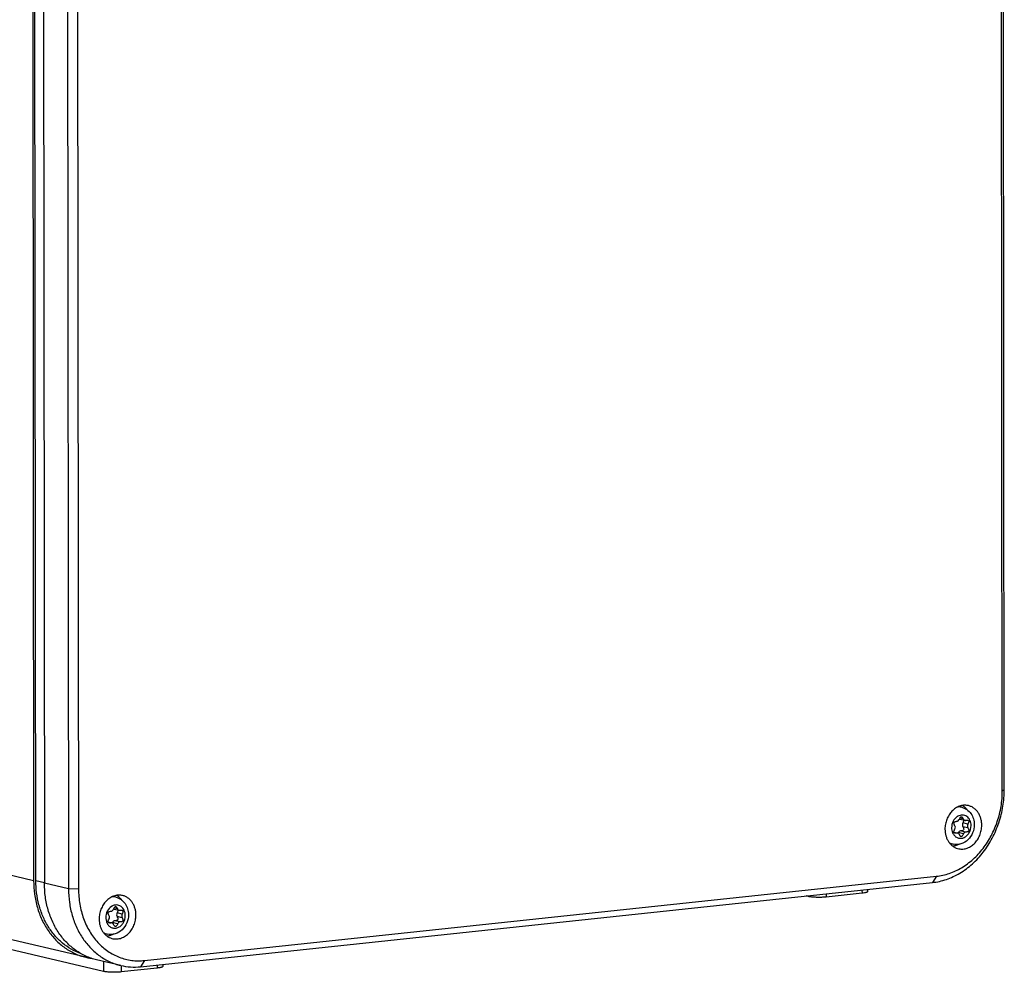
# Model space of a CAD drawing. Header units: millimetres. Extents: x 0 to 2731, y -3524 to -2222.
# Tile 207 of 221: x 2331 to 2467, y -2642 to -2510. Entities that reach past the tile are written whole.
import ezdxf

# ---------------------------------------------------------------- set-up
doc = ezdxf.new("R2010")
doc.units = ezdxf.units.MM
doc.header["$LTSCALE"] = 46.255
doc.layers.add('00_COMPONENTS', color=7, linetype='CONTINUOUS')

msp = doc.modelspace()

# ---------------------------------------------------------------- linework, layer by layer
at = {"layer": '00_COMPONENTS', "color": 7}
for p, q in [((2466.797, -2617.112), (2466.617, -2440.347)), ((2467.072, -2616.893), (2466.892, -2440.128)), ((2332.379, -2452.783), (2332.559, -2629.548)), ((2332.864, -2629.534), (2332.684, -2452.769)), ((2333.879, -2453.135), (2334.06, -2629.9)), ((2337.215, -2453.917), (2337.395, -2630.682)), ((2338.602, -2453.959), (2338.782, -2630.724)), ((2461.164, -2619.379), (2460.732, -2619.278)), ((2460.923, -2621.017), (2461.629, -2621.183)), ((2460.1, -2622.828), (2460.611, -2622.948)), ((2459.965, -2624.49), (2459.533, -2624.389)), ((2347.937, -2640.615), (2457.664, -2628.947)), ((2347.382, -2641.472), (2457.109, -2629.804)), ((2343.955, -2631.842), (2343.524, -2631.741)), ((2439.938, -2631.744), (2439.604, -2631.665)), ((2447.353, -2631.287), (2442.365, -2631.817)), ((2448.13, -2630.759), (2448.13, -2631.057)), ((2339.793, -2640.17), (2310.391, -2633.273)), ((2343.715, -2633.48), (2344.421, -2633.646)), ((2342.264, -2642.13), (2311.135, -2634.828)), ((2342.891, -2635.291), (2343.403, -2635.411)), ((2342.756, -2636.954), (2342.325, -2636.852)), ((2344.63, -2641.304), (2341.294, -2640.522)), ((2350.456, -2641.145), (2350.457, -2641.443)), ((2349.679, -2641.673), (2344.692, -2642.203))]:
    msp.add_line(p, q, dxfattribs=at)
at = {"layer": '00_COMPONENTS', "color": 4}
for p, q in [((2466.797, -2617.112), (2467.072, -2616.893)), ((2461.392, -2620.975), (2460.925, -2620.865)), ((2462.036, -2621.707), (2461.33, -2621.541)), ((2462.036, -2622.229), (2461.33, -2622.063)), ((2460.483, -2622.944), (2460.113, -2622.857)), ((2461.412, -2623.051), (2460.706, -2622.886)), ((2461.717, -2622.81), (2461.011, -2622.644)), ((2332.559, -2629.548), (2310.382, -2624.346)), ((2457.664, -2628.947), (2457.109, -2629.804)), ((2332.864, -2629.534), (2334.059, -2629.815)), ((2337.395, -2630.682), (2334.06, -2629.9)), ((2338.782, -2630.724), (2337.395, -2630.682)), ((2439.938, -2631.63), (2439.938, -2631.744)), ((2442.365, -2631.372), (2442.365, -2631.817)), ((2447.352, -2630.842), (2447.353, -2631.287)), ((2344.183, -2633.438), (2343.716, -2633.328)), ((2344.828, -2634.17), (2344.122, -2634.004)), ((2344.828, -2634.692), (2344.122, -2634.526)), ((2343.275, -2635.407), (2342.905, -2635.32)), ((2344.204, -2635.514), (2343.498, -2635.349)), ((2344.509, -2635.273), (2343.803, -2635.107)), ((2342.263, -2640.749), (2342.264, -2642.13)), ((2344.691, -2641.318), (2344.692, -2642.203)), ((2347.937, -2640.615), (2347.382, -2641.472)), ((2349.679, -2641.227), (2349.679, -2641.673))]:
    msp.add_line(p, q, dxfattribs=at)
for centre, radius, start, end in [((2460.759, -2621.203), 1.871, 94.38113, 95.40977), ((2461.351, -2621.887), 1.456, 121.9982, 123.26955), ((2461.342, -2621.873), 1.44, 121.22549, 121.99726), ((2461.333, -2621.858), 1.423, 119.92436, 121.22653), ((2461.423, -2622.252), 1.649, 197.71723, 198.60615), ((2461.369, -2622.271), 1.591, 198.58782, 202.52568), ((2460.41, -2622.68), 1.866, 238.49993, 239.3844), ((2460.407, -2622.684), 1.861, 239.38455, 239.9687), ((2343.551, -2633.666), 1.871, 94.38113, 95.40977), ((2344.143, -2634.35), 1.456, 121.9982, 123.26955), ((2344.134, -2634.336), 1.44, 121.22549, 121.99726), ((2344.125, -2634.321), 1.423, 119.92436, 121.22653), ((2344.215, -2634.715), 1.649, 197.71723, 198.60615), ((2344.161, -2634.734), 1.591, 198.58782, 202.52568), ((2343.201, -2635.143), 1.866, 238.49993, 239.3844), ((2343.199, -2635.147), 1.861, 239.38455, 239.9687)]:
    msp.add_arc(centre, radius, start, end, dxfattribs=at)
at = {"layer": '00_COMPONENTS', "color": 7}
for centre, radius, start, end in [((2462.676, -2621.773), 1.974, 156.79947, 157.59099), ((2460.994, -2620.713), 0.313, 244.86603, 253.29526), ((2460.993, -2620.715), 0.31, 253.32582, 256.88521), ((2460.54, -2623.252), 0.312, 64.9034, 76.84195), ((2345.468, -2634.236), 1.974, 156.79947, 157.59099), ((2343.786, -2633.176), 0.313, 244.86603, 253.29526), ((2343.785, -2633.178), 0.31, 253.32582, 256.88521), ((2343.332, -2635.715), 0.312, 64.9034, 76.84195)]:
    msp.add_arc(centre, radius, start, end, dxfattribs=at)
for points, knots in [([(2457.109, -2629.804), (2457.437, -2629.769), (2458.096, -2629.66), (2459.066, -2629.385), (2460.018, -2629), (2461.259, -2628.338), (2462.715, -2627.25), (2464.224, -2625.606), (2465.461, -2623.672), (2466.379, -2621.523), (2466.944, -2619.24), (2467.073, -2617.673), (2467.072, -2616.893)], [0, 0, 0, 0, 0.055809, 0.1124749, 0.1701421, 0.2289105, 0.349775, 0.4751119, 0.6041697, 0.7357136, 0.8682065, 1, 1, 1, 1]), ([(2457.664, -2628.947), (2457.965, -2628.915), (2458.568, -2628.815), (2459.458, -2628.563), (2460.33, -2628.209), (2461.468, -2627.603), (2462.802, -2626.606), (2464.186, -2625.098), (2465.32, -2623.326), (2466.161, -2621.356), (2466.68, -2619.263), (2466.797, -2617.827), (2466.797, -2617.112)], [0, 0, 0, 0, 0.055809, 0.1124749, 0.1701421, 0.2289105, 0.349775, 0.4751119, 0.6041697, 0.7357136, 0.8682065, 1, 1, 1, 1]), ([(2462.005, -2619.126), (2461.912, -2619.109), (2461.721, -2619.087), (2461.432, -2619.093), (2461.142, -2619.138), (2460.758, -2619.251), (2460.293, -2619.489), (2459.802, -2619.905), (2459.392, -2620.432), (2459.085, -2621.044), (2458.893, -2621.709), (2458.85, -2622.171), (2458.85, -2622.401)], [0, 0, 0, 0, 0.0554998, 0.111447, 0.1681449, 0.2258475, 0.3447486, 0.4690627, 0.5983549, 0.7312839, 0.8659032, 1, 1, 1, 1]), ([(2461.164, -2619.379), (2461.418, -2619.439), (2461.91, -2619.659), (2462.482, -2620.231), (2462.836, -2620.97), (2462.915, -2621.516), (2462.915, -2621.79)], [0, 0, 0, 0, 0.2446488, 0.491465, 0.7434267, 1, 1, 1, 1]), ([(2461.275, -2619.119), (2461.41, -2619.2), (2461.666, -2619.394), (2461.876, -2619.637), (2461.97, -2619.769)], [0, 0, 0, 0, 0.4920807, 1, 1, 1, 1]), ([(2463.946, -2621.859), (2463.946, -2621.693), (2463.923, -2621.365), (2463.819, -2620.888), (2463.648, -2620.445), (2463.416, -2620.047), (2463.127, -2619.706), (2462.789, -2619.431), (2462.413, -2619.232), (2462.142, -2619.152), (2462.005, -2619.126)], [0, 0, 0, 0, 0.1371507, 0.2712695, 0.4016291, 0.5278686, 0.6500643, 0.7687643, 0.8849631, 1, 1, 1, 1]), ([(2460.471, -2621.322), (2460.551, -2621.318), (2460.717, -2621.247), (2460.817, -2621.103), (2460.851, -2621.021)], [0, 0, 0, 0, 0.4737109, 1, 1, 1, 1]), ([(2460.862, -2620.996), (2460.884, -2620.945), (2460.926, -2620.856), (2460.998, -2620.751), (2461.075, -2620.686), (2461.134, -2620.68), (2461.158, -2620.685)], [0, 0, 0, 0, 0.3631475, 0.6373218, 0.8373892, 1, 1, 1, 1]), ([(2461.158, -2620.685), (2461.205, -2620.696), (2461.305, -2620.791), (2461.36, -2620.903), (2461.392, -2620.975)], [0, 0, 0, 0, 0.3820238, 1, 1, 1, 1]), ([(2461.392, -2620.975), (2461.414, -2621.026), (2461.478, -2621.118), (2461.578, -2621.171), (2461.629, -2621.183)], [0, 0, 0, 0, 0.5162969, 1, 1, 1, 1]), ([(2458.85, -2622.401), (2458.85, -2622.711), (2458.91, -2623.174), (2459.116, -2623.744), (2459.324, -2624.128), (2459.583, -2624.464), (2459.888, -2624.743), (2460.23, -2624.958), (2460.479, -2625.055), (2460.606, -2625.091)], [0, 0, 0, 0, 0.269861, 0.400235, 0.526767, 0.6494438, 0.768644, 0.8851326, 1, 1, 1, 1]), ([(2462.915, -2621.79), (2462.915, -2622.18), (2462.758, -2622.963), (2462.099, -2623.942), (2461.102, -2624.545), (2460.321, -2624.574), (2459.965, -2624.49)], [0, 0, 0, 0, 0.2573163, 0.5113958, 0.7581078, 1, 1, 1, 1]), ([(2460.233, -2621.95), (2460.205, -2621.905), (2460.156, -2621.819), (2460.096, -2621.671), (2460.08, -2621.524), (2460.149, -2621.418), (2460.231, -2621.365), (2460.342, -2621.333), (2460.425, -2621.324), (2460.471, -2621.322)], [0, 0, 0, 0, 0.1767548, 0.3214691, 0.5331311, 0.6242782, 0.7251983, 0.8481057, 1, 1, 1, 1]), ([(2460.1, -2622.828), (2460.084, -2622.767), (2460.115, -2622.599), (2460.186, -2622.455), (2460.233, -2622.369)], [0, 0, 0, 0, 0.3898643, 1, 1, 1, 1]), ([(2460.233, -2622.369), (2460.269, -2622.304), (2460.307, -2622.158), (2460.27, -2622.01), (2460.233, -2621.95)], [0, 0, 0, 0, 0.5129536, 1, 1, 1, 1]), ([(2460.606, -2625.091), (2460.701, -2625.118), (2460.896, -2625.159), (2461.196, -2625.177), (2461.498, -2625.152), (2461.902, -2625.063), (2462.394, -2624.843), (2462.919, -2624.434), (2463.36, -2623.9), (2463.692, -2623.271), (2463.899, -2622.58), (2463.946, -2622.099), (2463.946, -2621.859)], [0, 0, 0, 0, 0.0556482, 0.1115492, 0.1680561, 0.225478, 0.3437332, 0.4676007, 0.5968223, 0.7300631, 0.8652563, 1, 1, 1, 1]), ([(2461.33, -2621.541), (2461.288, -2621.623), (2461.244, -2621.804), (2461.287, -2621.988), (2461.33, -2622.063)], [0, 0, 0, 0, 0.5122963, 1, 1, 1, 1]), ([(2461.434, -2621.135), (2461.448, -2621.189), (2461.427, -2621.337), (2461.369, -2621.465), (2461.33, -2621.541)], [0, 0, 0, 0, 0.3968945, 1, 1, 1, 1]), ([(2461.33, -2622.063), (2461.355, -2622.105), (2461.395, -2622.184), (2461.444, -2622.322), (2461.447, -2622.43), (2461.423, -2622.484)], [0, 0, 0, 0, 0.3283015, 0.5978924, 1, 1, 1, 1]), ([(2462.036, -2622.229), (2462.062, -2622.272), (2462.104, -2622.354), (2462.143, -2622.472), (2462.153, -2622.576), (2462.128, -2622.665), (2462.067, -2622.733), (2461.975, -2622.778), (2461.856, -2622.804), (2461.766, -2622.809), (2461.717, -2622.81)], [0, 0, 0, 0, 0.1661438, 0.3013256, 0.4108805, 0.5046257, 0.597533, 0.7049255, 0.8371838, 1, 1, 1, 1]), ([(2461.757, -2621.186), (2461.781, -2621.182), (2461.863, -2621.17), (2461.948, -2621.168), (2462.005, -2621.181)], [0, 0, 0, 0, 0.2984257, 1, 1, 1, 1]), ([(2462.036, -2621.707), (2461.994, -2621.789), (2461.949, -2621.97), (2461.993, -2622.153), (2462.036, -2622.229)], [0, 0, 0, 0, 0.5122963, 1, 1, 1, 1]), ([(2462.005, -2621.181), (2462.043, -2621.19), (2462.12, -2621.226), (2462.152, -2621.331), (2462.144, -2621.421), (2462.113, -2621.545), (2462.07, -2621.64), (2462.036, -2621.707)], [0, 0, 0, 0, 0.1905282, 0.375509, 0.4930768, 0.6345988, 1, 1, 1, 1]), ([(2460.235, -2622.949), (2460.203, -2622.942), (2460.14, -2622.916), (2460.107, -2622.857), (2460.1, -2622.828)], [0, 0, 0, 0, 0.5235888, 1, 1, 1, 1]), ([(2460.483, -2622.944), (2460.459, -2622.948), (2460.377, -2622.96), (2460.292, -2622.963), (2460.235, -2622.949)], [0, 0, 0, 0, 0.2984225, 1, 1, 1, 1]), ([(2460.706, -2622.886), (2460.703, -2622.893), (2460.692, -2622.921), (2460.681, -2622.949), (2460.672, -2622.969)], [0, 0, 0, 0, 0.2595336, 1, 1, 1, 1]), ([(2460.848, -2623.156), (2460.839, -2623.135), (2460.798, -2623.059), (2460.73, -2622.996), (2460.673, -2622.969)], [0, 0, 0, 0, 0.2628604, 1, 1, 1, 1]), ([(2461.011, -2622.644), (2460.947, -2622.645), (2460.811, -2622.7), (2460.731, -2622.819), (2460.706, -2622.886)], [0, 0, 0, 0, 0.4723696, 1, 1, 1, 1]), ([(2461.082, -2623.445), (2461.035, -2623.434), (2460.935, -2623.339), (2460.88, -2623.227), (2460.848, -2623.156)], [0, 0, 0, 0, 0.3819324, 1, 1, 1, 1]), ([(2461.423, -2622.484), (2461.41, -2622.51), (2461.358, -2622.576), (2461.209, -2622.635), (2461.084, -2622.643), (2461.011, -2622.644)], [0, 0, 0, 0, 0.1881951, 0.5279909, 1, 1, 1, 1]), ([(2461.412, -2623.051), (2461.388, -2623.115), (2461.341, -2623.225), (2461.261, -2623.357), (2461.178, -2623.44), (2461.109, -2623.452), (2461.082, -2623.445)], [0, 0, 0, 0, 0.3731928, 0.6513467, 0.8479476, 1, 1, 1, 1]), ([(2461.717, -2622.81), (2461.653, -2622.81), (2461.517, -2622.866), (2461.437, -2622.984), (2461.412, -2623.051)], [0, 0, 0, 0, 0.4723696, 1, 1, 1, 1]), ([(2460.864, -2624.498), (2460.721, -2624.575), (2460.423, -2624.7), (2460.106, -2624.761), (2459.949, -2624.773)], [0, 0, 0, 0, 0.507965, 1, 1, 1, 1]), ([(2332.559, -2629.548), (2332.559, -2630.18), (2332.645, -2631.431), (2333.03, -2633.249), (2333.56, -2634.674), (2334.103, -2635.729), (2334.709, -2636.706), (2335.596, -2637.802), (2336.65, -2638.712), (2337.565, -2639.3), (2338.281, -2639.668), (2339.024, -2639.963), (2339.535, -2640.109), (2339.793, -2640.17)], [0, 0, 0, 0, 0.1368135, 0.2707126, 0.4009995, 0.4647093, 0.5274106, 0.6497673, 0.7686327, 0.8270808, 0.8850154, 0.9425974, 1, 1, 1, 1]), ([(2339.08, -2639.645), (2338.625, -2639.484), (2337.735, -2639.073), (2336.519, -2638.221), (2335.442, -2637.151), (2334.528, -2635.887), (2333.796, -2634.46), (2333.262, -2632.9), (2332.937, -2631.244), (2332.864, -2630.107), (2332.864, -2629.534)], [0, 0, 0, 0, 0.1147488, 0.2313793, 0.3508146, 0.4736741, 0.6002344, 0.7304319, 0.863896, 1, 1, 1, 1]), ([(2341.294, -2640.522), (2341.036, -2640.462), (2340.525, -2640.315), (2339.782, -2640.02), (2339.066, -2639.652), (2338.151, -2639.064), (2337.097, -2638.154), (2336.21, -2637.058), (2335.603, -2636.081), (2335.061, -2635.026), (2334.531, -2633.601), (2334.146, -2631.783), (2334.06, -2630.532), (2334.06, -2629.9)], [0, 0, 0, 0, 0.0574026, 0.1149846, 0.1729192, 0.2313673, 0.3502327, 0.4725894, 0.5352907, 0.5990005, 0.7292874, 0.8631865, 1, 1, 1, 1]), ([(2337.395, -2630.682), (2337.395, -2631.314), (2337.481, -2632.566), (2337.866, -2634.383), (2338.396, -2635.808), (2338.939, -2636.863), (2339.545, -2637.84), (2340.432, -2638.937), (2341.486, -2639.847), (2342.401, -2640.434), (2343.117, -2640.802), (2343.86, -2641.097), (2344.371, -2641.244), (2344.63, -2641.304)], [0, 0, 0, 0, 0.1368135, 0.2707126, 0.4009995, 0.4647093, 0.5274106, 0.6497673, 0.7686327, 0.8270808, 0.8850154, 0.9425974, 1, 1, 1, 1]), ([(2338.782, -2630.724), (2338.783, -2631.427), (2338.898, -2632.816), (2339.416, -2634.805), (2340.127, -2636.321), (2340.848, -2637.4), (2341.452, -2638.128), (2342.119, -2638.775), (2342.842, -2639.336), (2343.615, -2639.804), (2344.429, -2640.176), (2345.278, -2640.446), (2346.152, -2640.613), (2347.043, -2640.675), (2347.64, -2640.646), (2347.937, -2640.615)], [0, 0, 0, 0, 0.1383679, 0.2729338, 0.4028043, 0.465957, 0.5279107, 0.5887569, 0.6486357, 0.7077321, 0.766269, 0.8244976, 0.8826848, 0.9410998, 1, 1, 1, 1]), ([(2344.797, -2631.589), (2344.703, -2631.572), (2344.513, -2631.55), (2344.224, -2631.556), (2343.934, -2631.602), (2343.549, -2631.714), (2343.085, -2631.952), (2342.594, -2632.368), (2342.184, -2632.895), (2341.876, -2633.507), (2341.685, -2634.172), (2341.641, -2634.634), (2341.642, -2634.864)], [0, 0, 0, 0, 0.0554998, 0.111447, 0.1681449, 0.2258475, 0.3447486, 0.4690627, 0.5983549, 0.7312839, 0.8659032, 1, 1, 1, 1]), ([(2343.955, -2631.842), (2344.21, -2631.902), (2344.702, -2632.122), (2345.274, -2632.694), (2345.628, -2633.433), (2345.706, -2633.979), (2345.707, -2634.253)], [0, 0, 0, 0, 0.2446488, 0.491465, 0.7434267, 1, 1, 1, 1]), ([(2344.067, -2631.582), (2344.201, -2631.663), (2344.458, -2631.857), (2344.668, -2632.1), (2344.761, -2632.232)], [0, 0, 0, 0, 0.4920807, 1, 1, 1, 1]), ([(2346.738, -2634.323), (2346.738, -2634.156), (2346.715, -2633.828), (2346.611, -2633.351), (2346.44, -2632.908), (2346.207, -2632.51), (2345.919, -2632.169), (2345.581, -2631.895), (2345.205, -2631.695), (2344.934, -2631.615), (2344.797, -2631.589)], [0, 0, 0, 0, 0.1371507, 0.2712695, 0.4016291, 0.5278686, 0.6500643, 0.7687643, 0.8849631, 1, 1, 1, 1]), ([(2442.365, -2631.817), (2442.156, -2631.84), (2441.718, -2631.866), (2441.068, -2631.867), (2440.541, -2631.836), (2440.17, -2631.79), (2440.01, -2631.761), (2439.938, -2631.744)], [0, 0, 0, 0, 0.2594854, 0.5397348, 0.7992251, 0.9090385, 1, 1, 1, 1]), ([(2448.13, -2631.057), (2448.13, -2631.085), (2448.081, -2631.127), (2448.007, -2631.16), (2447.917, -2631.191), (2447.805, -2631.219), (2447.615, -2631.256), (2447.461, -2631.275), (2447.353, -2631.287)], [0, 0, 0, 0, 0.1022245, 0.1892232, 0.3027422, 0.4423439, 0.6066357, 1, 1, 1, 1]), ([(2343.654, -2633.459), (2343.675, -2633.408), (2343.717, -2633.32), (2343.79, -2633.214), (2343.867, -2633.149), (2343.926, -2633.143), (2343.95, -2633.148)], [0, 0, 0, 0, 0.3631475, 0.6373218, 0.8373892, 1, 1, 1, 1]), ([(2343.95, -2633.148), (2343.997, -2633.159), (2344.097, -2633.254), (2344.152, -2633.366), (2344.183, -2633.438)], [0, 0, 0, 0, 0.3820238, 1, 1, 1, 1]), ([(2345.707, -2634.253), (2345.707, -2634.643), (2345.55, -2635.426), (2344.891, -2636.405), (2343.893, -2637.009), (2343.113, -2637.037), (2342.756, -2636.954)], [0, 0, 0, 0, 0.2573163, 0.5113958, 0.7581078, 1, 1, 1, 1]), ([(2343.025, -2634.413), (2342.996, -2634.368), (2342.948, -2634.282), (2342.888, -2634.134), (2342.871, -2633.987), (2342.941, -2633.881), (2343.023, -2633.828), (2343.133, -2633.796), (2343.217, -2633.788), (2343.263, -2633.785)], [0, 0, 0, 0, 0.1767548, 0.3214691, 0.5331311, 0.6242782, 0.7251983, 0.8481057, 1, 1, 1, 1]), ([(2343.025, -2634.832), (2343.061, -2634.767), (2343.099, -2634.621), (2343.062, -2634.473), (2343.025, -2634.413)], [0, 0, 0, 0, 0.5129536, 1, 1, 1, 1]), ([(2343.263, -2633.785), (2343.342, -2633.781), (2343.509, -2633.711), (2343.609, -2633.566), (2343.643, -2633.484)], [0, 0, 0, 0, 0.4737109, 1, 1, 1, 1]), ([(2343.398, -2637.554), (2343.493, -2637.581), (2343.688, -2637.622), (2343.987, -2637.64), (2344.289, -2637.615), (2344.693, -2637.526), (2345.186, -2637.306), (2345.711, -2636.897), (2346.151, -2636.363), (2346.484, -2635.734), (2346.691, -2635.043), (2346.738, -2634.562), (2346.738, -2634.323)], [0, 0, 0, 0, 0.0556482, 0.1115492, 0.1680561, 0.225478, 0.3437332, 0.4676007, 0.5968223, 0.7300631, 0.8652563, 1, 1, 1, 1]), ([(2344.122, -2634.004), (2344.08, -2634.086), (2344.035, -2634.267), (2344.078, -2634.451), (2344.122, -2634.526)], [0, 0, 0, 0, 0.5122963, 1, 1, 1, 1]), ([(2344.226, -2633.598), (2344.24, -2633.652), (2344.219, -2633.8), (2344.161, -2633.928), (2344.122, -2634.004)], [0, 0, 0, 0, 0.3968945, 1, 1, 1, 1]), ([(2344.122, -2634.526), (2344.146, -2634.568), (2344.187, -2634.647), (2344.236, -2634.785), (2344.239, -2634.893), (2344.214, -2634.947)], [0, 0, 0, 0, 0.3283015, 0.5978924, 1, 1, 1, 1]), ([(2344.183, -2633.438), (2344.206, -2633.489), (2344.27, -2633.581), (2344.37, -2633.634), (2344.421, -2633.646)], [0, 0, 0, 0, 0.5162969, 1, 1, 1, 1]), ([(2344.828, -2634.692), (2344.853, -2634.735), (2344.895, -2634.817), (2344.935, -2634.935), (2344.945, -2635.039), (2344.92, -2635.128), (2344.859, -2635.196), (2344.767, -2635.241), (2344.647, -2635.267), (2344.558, -2635.272), (2344.509, -2635.273)], [0, 0, 0, 0, 0.1661438, 0.3013256, 0.4108805, 0.5046257, 0.597533, 0.7049255, 0.8371838, 1, 1, 1, 1]), ([(2344.548, -2633.649), (2344.573, -2633.645), (2344.655, -2633.633), (2344.74, -2633.631), (2344.797, -2633.644)], [0, 0, 0, 0, 0.2984257, 1, 1, 1, 1]), ([(2344.828, -2634.17), (2344.786, -2634.252), (2344.741, -2634.433), (2344.784, -2634.616), (2344.828, -2634.692)], [0, 0, 0, 0, 0.5122963, 1, 1, 1, 1]), ([(2344.797, -2633.644), (2344.835, -2633.653), (2344.912, -2633.689), (2344.943, -2633.794), (2344.936, -2633.884), (2344.905, -2634.009), (2344.862, -2634.103), (2344.828, -2634.17)], [0, 0, 0, 0, 0.1905282, 0.375509, 0.4930768, 0.6345988, 1, 1, 1, 1]), ([(2341.642, -2634.864), (2341.642, -2635.174), (2341.702, -2635.637), (2341.907, -2636.207), (2342.116, -2636.591), (2342.375, -2636.927), (2342.68, -2637.206), (2343.022, -2637.421), (2343.271, -2637.518), (2343.398, -2637.554)], [0, 0, 0, 0, 0.269861, 0.400235, 0.526767, 0.6494438, 0.768644, 0.8851326, 1, 1, 1, 1]), ([(2342.891, -2635.291), (2342.876, -2635.23), (2342.907, -2635.062), (2342.978, -2634.918), (2343.025, -2634.832)], [0, 0, 0, 0, 0.3898643, 1, 1, 1, 1]), ([(2343.027, -2635.412), (2342.994, -2635.405), (2342.932, -2635.379), (2342.899, -2635.32), (2342.891, -2635.291)], [0, 0, 0, 0, 0.5235888, 1, 1, 1, 1]), ([(2343.275, -2635.407), (2343.251, -2635.412), (2343.169, -2635.423), (2343.083, -2635.426), (2343.027, -2635.412)], [0, 0, 0, 0, 0.2984225, 1, 1, 1, 1]), ([(2343.498, -2635.349), (2343.495, -2635.356), (2343.484, -2635.384), (2343.473, -2635.412), (2343.464, -2635.432)], [0, 0, 0, 0, 0.2595336, 1, 1, 1, 1]), ([(2343.64, -2635.619), (2343.631, -2635.598), (2343.59, -2635.522), (2343.522, -2635.459), (2343.464, -2635.432)], [0, 0, 0, 0, 0.2628604, 1, 1, 1, 1]), ([(2343.803, -2635.107), (2343.739, -2635.108), (2343.602, -2635.163), (2343.523, -2635.282), (2343.498, -2635.349)], [0, 0, 0, 0, 0.4723696, 1, 1, 1, 1]), ([(2343.874, -2635.908), (2343.827, -2635.897), (2343.727, -2635.802), (2343.672, -2635.69), (2343.64, -2635.619)], [0, 0, 0, 0, 0.3819324, 1, 1, 1, 1]), ([(2344.214, -2634.947), (2344.202, -2634.973), (2344.15, -2635.039), (2344, -2635.098), (2343.875, -2635.106), (2343.803, -2635.107)], [0, 0, 0, 0, 0.1881951, 0.5279909, 1, 1, 1, 1]), ([(2344.204, -2635.514), (2344.18, -2635.578), (2344.133, -2635.688), (2344.053, -2635.82), (2343.969, -2635.903), (2343.901, -2635.915), (2343.874, -2635.908)], [0, 0, 0, 0, 0.3731928, 0.6513467, 0.8479476, 1, 1, 1, 1]), ([(2344.509, -2635.273), (2344.445, -2635.273), (2344.308, -2635.329), (2344.229, -2635.448), (2344.204, -2635.514)], [0, 0, 0, 0, 0.4723696, 1, 1, 1, 1]), ([(2343.656, -2636.961), (2343.512, -2637.038), (2343.215, -2637.163), (2342.898, -2637.224), (2342.74, -2637.236)], [0, 0, 0, 0, 0.507965, 1, 1, 1, 1]), ([(2339.793, -2640.17), (2339.981, -2640.214), (2340.233, -2640.264), (2340.487, -2640.301), (2340.551, -2640.31)], [0, 0, 0, 0, 0.7498033, 1, 1, 1, 1]), ([(2344.63, -2641.304), (2345.077, -2641.409), (2345.994, -2641.543), (2346.921, -2641.521), (2347.382, -2641.472)], [0, 0, 0, 0, 0.497703, 1, 1, 1, 1]), ([(2350.457, -2641.443), (2350.457, -2641.471), (2350.407, -2641.513), (2350.334, -2641.546), (2350.243, -2641.577), (2350.131, -2641.604), (2349.941, -2641.641), (2349.788, -2641.661), (2349.679, -2641.673)], [0, 0, 0, 0, 0.1022245, 0.1892232, 0.3027422, 0.4423439, 0.6066357, 1, 1, 1, 1]), ([(2344.692, -2642.203), (2344.482, -2642.225), (2344.044, -2642.252), (2343.395, -2642.253), (2342.868, -2642.222), (2342.497, -2642.176), (2342.336, -2642.147), (2342.264, -2642.13)], [0, 0, 0, 0, 0.2594854, 0.5397348, 0.7992251, 0.9090385, 1, 1, 1, 1])]:
    msp.add_open_spline(points, degree=3, knots=knots, dxfattribs=at)
at = {"layer": '00_COMPONENTS', "color": 4}
for points, knots in [([(2461.164, -2619.379), (2461.03, -2619.348), (2460.846, -2619.327), (2460.663, -2619.334), (2460.617, -2619.338)], [0, 0, 0, 0, 0.747924, 1, 1, 1, 1]), ([(2460.552, -2620.669), (2460.31, -2620.828), (2459.909, -2621.304), (2459.769, -2621.905), (2459.769, -2622.209)], [0, 0, 0, 0, 0.4873304, 1, 1, 1, 1]), ([(2462.471, -2621.922), (2462.471, -2621.672), (2462.377, -2621.185), (2461.996, -2620.7), (2461.594, -2620.495), (2461.267, -2620.438), (2460.932, -2620.479), (2460.723, -2620.568), (2460.624, -2620.625)], [0, 0, 0, 0, 0.271866, 0.5201888, 0.6385911, 0.7559531, 0.8755793, 1, 1, 1, 1]), ([(2459.769, -2622.209), (2459.769, -2622.256), (2459.776, -2622.44), (2459.811, -2622.623), (2459.853, -2622.754)], [0, 0, 0, 0, 0.2534139, 1, 1, 1, 1]), ([(2459.899, -2622.88), (2459.962, -2623.031), (2460.131, -2623.307), (2460.511, -2623.597), (2460.967, -2623.708), (2461.437, -2623.624), (2461.863, -2623.363), (2462.317, -2622.828), (2462.471, -2622.28), (2462.471, -2621.922)], [0, 0, 0, 0, 0.1241979, 0.2409698, 0.3546949, 0.4713086, 0.5951822, 0.7270377, 1, 1, 1, 1]), ([(2459.476, -2624.295), (2459.514, -2624.318), (2459.669, -2624.4), (2459.837, -2624.46), (2459.965, -2624.49)], [0, 0, 0, 0, 0.2518604, 1, 1, 1, 1]), ([(2343.955, -2631.842), (2343.822, -2631.811), (2343.638, -2631.79), (2343.454, -2631.797), (2343.408, -2631.801)], [0, 0, 0, 0, 0.747924, 1, 1, 1, 1]), ([(2343.344, -2633.132), (2343.102, -2633.291), (2342.701, -2633.767), (2342.561, -2634.368), (2342.561, -2634.672)], [0, 0, 0, 0, 0.4873304, 1, 1, 1, 1]), ([(2345.263, -2634.385), (2345.262, -2634.135), (2345.169, -2633.648), (2344.788, -2633.163), (2344.385, -2632.959), (2344.058, -2632.901), (2343.724, -2632.942), (2343.514, -2633.031), (2343.415, -2633.088)], [0, 0, 0, 0, 0.271866, 0.5201888, 0.6385911, 0.7559531, 0.8755793, 1, 1, 1, 1]), ([(2342.561, -2634.672), (2342.561, -2634.719), (2342.568, -2634.903), (2342.603, -2635.086), (2342.645, -2635.217)], [0, 0, 0, 0, 0.2534139, 1, 1, 1, 1]), ([(2342.691, -2635.343), (2342.754, -2635.494), (2342.923, -2635.77), (2343.303, -2636.06), (2343.759, -2636.171), (2344.229, -2636.087), (2344.655, -2635.826), (2345.109, -2635.291), (2345.263, -2634.743), (2345.263, -2634.385)], [0, 0, 0, 0, 0.1241979, 0.2409698, 0.3546949, 0.4713086, 0.5951822, 0.7270377, 1, 1, 1, 1]), ([(2342.267, -2636.759), (2342.306, -2636.781), (2342.461, -2636.863), (2342.628, -2636.923), (2342.756, -2636.953)], [0, 0, 0, 0, 0.2518604, 1, 1, 1, 1])]:
    msp.add_open_spline(points, degree=3, knots=knots, dxfattribs=at)
at = {"layer": '00_COMPONENTS', "color": 7}
for points in [[(2461.629, -2621.183), (2461.67, -2621.192), (2461.715, -2621.193), (2461.757, -2621.186)], [(2460.611, -2622.948), (2460.57, -2622.938), (2460.525, -2622.937), (2460.483, -2622.944)], [(2344.421, -2633.646), (2344.462, -2633.655), (2344.506, -2633.657), (2344.548, -2633.649)], [(2343.403, -2635.411), (2343.361, -2635.401), (2343.317, -2635.4), (2343.275, -2635.407)]]:
    msp.add_open_spline(points, degree=3, dxfattribs=at)

doc.saveas('drawing.dxf')
